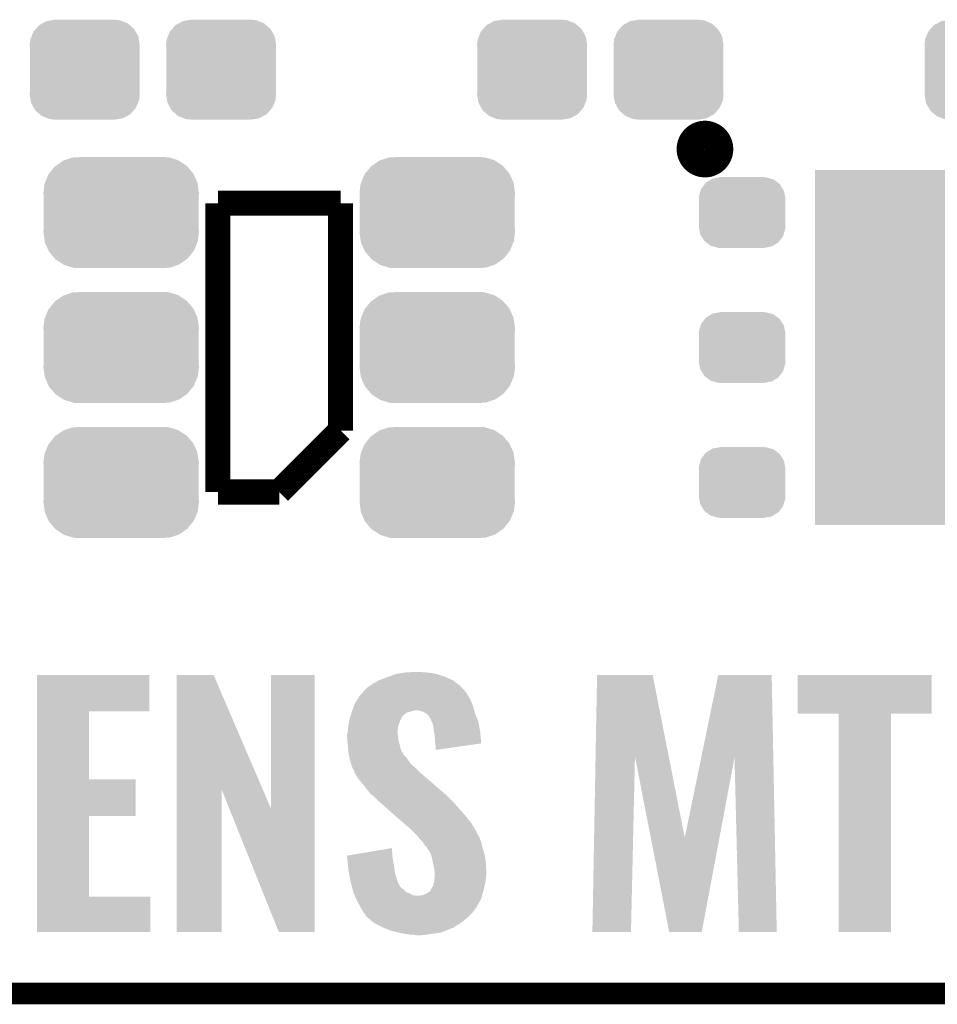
# Model space of a CAD drawing. Extents: x -1.4 to 24.2, y -3.9 to 53.4.
# Tile 3 of 56: x 5 to 11.5, y -3.9 to 3. Entities that reach past the tile are written whole.
import ezdxf

# ---------------------------------------------------------------- set-up
doc = ezdxf.new("R2010")
doc.units = 0
doc.layers.get('0').update_dxf_attribs({"linetype": 'CONTINUOUS'})
for name, color, linetype in [('XSENSE_MTI-8_CLICK_V102_GKO', 9, 'CONTINUOUS'), ('XSENSE_MTI-8_CLICK_V102_GTO', 11, 'CONTINUOUS'), ('XSENSE_MTI-8_CLICK_V102_GTS', 8, 'CONTINUOUS')]:
    doc.layers.add(name, color=color, linetype=linetype)

# ---------------------------------------------------------------- blocks, each defined once
blk = doc.blocks.new('CUSTOM_27')
for points in [[(-0.268438, 0.342124), (-0.233628, 0.347838), (0.2622, 0.342124), (0.247972, 0.347838)], [(-0.233628, 0.347838), (-0.20955, 0.35179), (0.247972, 0.347838), (0.20955, 0.35179)], [(-0.360486, 0.26887), (-0.34504, 0.286174), (0.357822, 0.26887), (0.348152, 0.286174)], [(-0.34504, 0.286174), (-0.320744, 0.31339), (0.348152, 0.286174), (0.317222, 0.31339)], [(-0.320744, 0.31339), (-0.298526, 0.325596), (0.317222, 0.31339), (0.30335, 0.325596)], [(-0.298526, 0.325596), (-0.268438, 0.342124), (0.30335, 0.325596), (0.2622, 0.342124)], [(-0.38735, 0.17526), (-0.383124, 0.213652), (0.38735, 0.17526), (0.380766, 0.213652)], [(-0.383124, 0.213652), (-0.37475, 0.234078), (0.380766, 0.213652), (0.377262, 0.234078)], [(-0.37475, 0.234078), (-0.360486, 0.26887), (0.377262, 0.234078), (0.357822, 0.26887)], [(-0.38608, 0.154124), (-0.38735, 0.17526), (0.38608, 0.154124), (0.38735, 0.17526)], [(-0.38608, -0.154124), (-0.38608, 0.154124), (0.38608, -0.154124), (0.38608, 0.154124)], [(-0.38735, -0.17526), (-0.38608, -0.154124), (0.38735, -0.17526), (0.38608, -0.154124)], [(-0.380764, -0.213652), (-0.38735, -0.17526), (0.383124, -0.213652), (0.38735, -0.17526)], [(-0.377262, -0.234078), (-0.380764, -0.213652), (0.374748, -0.234078), (0.383124, -0.213652)], [(-0.35782, -0.26887), (-0.377262, -0.234078), (0.360486, -0.26887), (0.374748, -0.234078)], [(-0.348152, -0.286174), (-0.35782, -0.26887), (0.345038, -0.286174), (0.360486, -0.26887)], [(-0.31722, -0.31339), (-0.348152, -0.286174), (0.320744, -0.31339), (0.345038, -0.286174)], [(-0.30335, -0.325596), (-0.31722, -0.31339), (0.298524, -0.325596), (0.320744, -0.31339)], [(-0.262198, -0.342124), (-0.30335, -0.325596), (0.268438, -0.342124), (0.298524, -0.325596)], [(-0.247972, -0.347838), (-0.262198, -0.342124), (0.233626, -0.347838), (0.268438, -0.342124)], [(-0.20955, -0.35179), (-0.247972, -0.347838), (0.20955, -0.35179), (0.233626, -0.347838)]]:
    blk.add_solid(points)
blk = doc.blocks.new('CUSTOM_93')
for points in [[(-0.45942, 0.329798), (-0.408486, 0.365334), (0.461172, 0.329798), (0.40664, 0.365334)], [(-0.408486, 0.365334), (-0.398144, 0.368824), (0.40664, 0.365334), (0.401284, 0.368824)], [(-0.398144, 0.368824), (-0.340756, 0.388186), (0.401284, 0.368824), (0.337274, 0.388186)], [(-0.340756, 0.388186), (-0.308722, 0.38952), (0.337274, 0.388186), (0.332862, 0.38952)], [(-0.308722, 0.38952), (-0.269336, 0.39116), (0.332862, 0.38952), (0.269336, 0.39116)], [(-0.506452, 0.275566), (-0.46711, 0.324432), (0.50774, 0.275566), (0.46578, 0.324432)], [(-0.46711, 0.324432), (-0.45942, 0.329798), (0.46578, 0.324432), (0.461172, 0.329798)], [(-0.539378, 0.202748), (-0.536172, 0.210462), (0.538362, 0.202748), (0.537258, 0.210462)], [(-0.536172, 0.210462), (-0.511936, 0.268752), (0.537258, 0.210462), (0.51083, 0.268752)], [(-0.511936, 0.268752), (-0.506452, 0.275566), (0.51083, 0.268752), (0.50774, 0.275566)], [(-0.54737, 0.1397), (-0.539378, 0.202748), (0.54737, 0.1397), (0.538362, 0.202748)], [(-0.5461, 0.114396), (-0.54737, 0.1397), (0.5461, 0.114396), (0.54737, 0.1397)], [(-0.5461, -0.114396), (-0.5461, 0.114396), (0.5461, -0.114396), (0.5461, 0.114396)], [(-0.54737, -0.1397), (-0.5461, -0.114396), (0.54737, -0.1397), (0.5461, -0.114396)], [(-0.538362, -0.202744), (-0.54737, -0.1397), (0.53938, -0.202744), (0.54737, -0.1397)], [(-0.53726, -0.210462), (-0.538362, -0.202744), (0.53617, -0.210462), (0.53938, -0.202744)], [(-0.510832, -0.26875), (-0.53726, -0.210462), (0.511938, -0.26875), (0.53617, -0.210462)], [(-0.507742, -0.275566), (-0.510832, -0.26875), (0.50645, -0.275566), (0.511938, -0.26875)], [(-0.465784, -0.32443), (-0.507742, -0.275566), (0.46711, -0.32443), (0.50645, -0.275566)], [(-0.461176, -0.329798), (-0.465784, -0.32443), (0.459416, -0.329798), (0.46711, -0.32443)], [(-0.406646, -0.365332), (-0.461176, -0.329798), (0.408488, -0.365332), (0.459416, -0.329798)], [(-0.401288, -0.368824), (-0.406646, -0.365332), (0.398138, -0.368824), (0.408488, -0.365332)], [(-0.337284, -0.388186), (-0.401288, -0.368824), (0.340756, -0.388186), (0.398138, -0.368824)], [(-0.332868, -0.389522), (-0.337284, -0.388186), (0.308672, -0.389522), (0.340756, -0.388186)], [(-0.269336, -0.39116), (-0.332868, -0.389522), (0.269336, -0.39116), (0.308672, -0.389522)]]:
    blk.add_solid(points)
blk = doc.blocks.new('CUSTOM_97')
for points in [[(-0.263218, 0.199814), (-0.254768, 0.210758), (0.26581, 0.199814), (0.251368, 0.210758)], [(-0.254768, 0.210758), (-0.218054, 0.233), (0.251368, 0.210758), (0.222016, 0.233)], [(-0.218054, 0.233), (-0.20777, 0.23923), (0.222016, 0.233), (0.200324, 0.23923)], [(-0.20777, 0.23923), (-0.157486, 0.248168), (0.200324, 0.23923), (0.169202, 0.248168)], [(-0.157486, 0.248168), (-0.15367, 0.248846), (0.169202, 0.248168), (0.15367, 0.248846)], [(-0.15367, 0.248846), (-0.15367, 0.25019), (0.15367, 0.248846), (0.15367, 0.25019)], [(-0.303986, 0.114586), (-0.29256, 0.153072), (0.301898, 0.114586), (0.2947, 0.153072)], [(-0.29256, 0.153072), (-0.288346, 0.167262), (0.2947, 0.153072), (0.28593, 0.167262)], [(-0.288346, 0.167262), (-0.263218, 0.199814), (0.28593, 0.167262), (0.26581, 0.199814)], [(-0.3048, 0.09906), (-0.303986, 0.114586), (0.3048, 0.09906), (0.301898, 0.114586)], [(-0.30353, 0.079592), (-0.3048, 0.09906), (0.30353, 0.079592), (0.3048, 0.09906)], [(-0.30353, -0.079592), (-0.30353, 0.079592), (0.30353, -0.079592), (0.30353, 0.079592)], [(-0.3048, -0.09906), (-0.30353, -0.079592), (0.3048, -0.09906), (0.30353, -0.079592)], [(-0.301896, -0.114586), (-0.3048, -0.09906), (0.303986, -0.114586), (0.3048, -0.09906)], [(-0.2947, -0.153072), (-0.301896, -0.114586), (0.292558, -0.153072), (0.303986, -0.114586)], [(-0.285928, -0.167262), (-0.2947, -0.153072), (0.288346, -0.167262), (0.292558, -0.153072)], [(-0.26581, -0.199814), (-0.285928, -0.167262), (0.263216, -0.199814), (0.288346, -0.167262)], [(-0.251366, -0.210758), (-0.26581, -0.199814), (0.254768, -0.210758), (0.263216, -0.199814)], [(-0.222016, -0.233), (-0.251366, -0.210758), (0.218052, -0.233), (0.254768, -0.210758)], [(-0.200322, -0.23923), (-0.222016, -0.233), (0.20777, -0.23923), (0.218052, -0.233)], [(-0.169202, -0.248168), (-0.200322, -0.23923), (0.157484, -0.248168), (0.20777, -0.23923)], [(-0.15367, -0.248846), (-0.169202, -0.248168), (0.15367, -0.248846), (0.157484, -0.248168)], [(-0.15367, -0.25019), (-0.15367, -0.248846), (0.15367, -0.25019), (0.15367, -0.248846)]]:
    blk.add_solid(points)
blk = doc.blocks.new('RECTANGLE_83')
blk.add_solid([(0.8001, 1.24968), (0.8001, -1.24968), (-0.8001, 1.24968), (-0.8001, -1.24968)])

msp = doc.modelspace()

# ---------------------------------------------------------------- linework, layer by layer
at = {"layer": 'XSENSE_MTI-8_CLICK_V102_GKO', "const_width": 0.1524}
msp.add_lwpolyline([(-1.27, -3.81), (21.59, -3.81)], dxfattribs=at)
at = {"layer": 'XSENSE_MTI-8_CLICK_V102_GTO', "const_width": 0.20066}
msp.add_lwpolyline([(9.75614, 2.1336, 1), (9.95426, 2.1336, 1)], format="xyb", close=True, dxfattribs=at)
at = {"layer": 'XSENSE_MTI-8_CLICK_V102_GTO', "const_width": 0.1778}
for points in [[(6.4262, 1.7526), (7.2898, 1.7526)], [(6.4262, -0.2794), (6.4262, 1.7526)], [(7.2898, 0.1524), (7.2898, 1.7526)], [(6.858, -0.2794), (7.2898, 0.1524)], [(6.4262, -0.2794), (6.858, -0.2794)]]:
    msp.add_lwpolyline(points, dxfattribs=at)
at = {"layer": 'XSENSE_MTI-8_CLICK_V102_GTO'}
for points in [[(5.153678, -1.82372), (5.15368, -1.567202), (5.943578, -1.82372), (5.9436, -1.567202)], [(5.15368, -1.567202), (5.153682, -1.56718), (5.9436, -1.567202), (5.153682, -1.56718)], [(6.136652, -2.377554), (6.13666, -1.567194), (6.744002, -2.377554), (6.395724, -1.567194)], [(6.13666, -1.567194), (6.136662, -1.56718), (6.395724, -1.567194), (6.136662, -1.56718)], [(6.79958, -2.506872), (6.7996, -1.567202), (7.106908, -2.506872), (7.10692, -1.567202)], [(6.7996, -1.567202), (6.799602, -1.56718), (7.10692, -1.567202), (6.799602, -1.56718)], [(7.56158, -1.60528), (7.61492, -1.58496), (8.079736, -1.60528), (8.035036, -1.58496)], [(7.61492, -1.58496), (7.62903, -1.57988), (8.035036, -1.58496), (8.02386, -1.57988)], [(7.62903, -1.57988), (7.678422, -1.5621), (8.02386, -1.57988), (7.967982, -1.5621)], [(7.678422, -1.5621), (7.73735, -1.55194), (7.967982, -1.5621), (7.914642, -1.55194)], [(7.73735, -1.55194), (7.752082, -1.5494), (7.914642, -1.55194), (7.87146, -1.5494)], [(7.752082, -1.5494), (7.83336, -1.54686), (7.87146, -1.5494), (7.858762, -1.54686)], [(9.085284, -2.141424), (9.09576, -1.567198), (9.600244, -2.141424), (9.486904, -1.567198)], [(9.09576, -1.567198), (9.095762, -1.56718), (9.486904, -1.567198), (9.095762, -1.56718)], [(9.829202, -2.149044), (9.949192, -1.567202), (10.336518, -2.149044), (10.3251, -1.567202)], [(9.949192, -1.567202), (9.949198, -1.56718), (10.3251, -1.567202), (9.949198, -1.56718)], [(10.50798, -1.841478), (10.508, -1.567202), (11.450298, -1.841478), (11.45032, -1.567202)], [(10.508, -1.567202), (10.508002, -1.56718), (11.45032, -1.567202), (10.508002, -1.56718)], [(7.4676, -1.66624), (7.47268, -1.66116), (8.15199, -1.66624), (8.147192, -1.66116)], [(7.47268, -1.66116), (7.49046, -1.64846), (8.147192, -1.66116), (8.135196, -1.64846)], [(7.49046, -1.64846), (7.501462, -1.640842), (8.135196, -1.64846), (8.128, -1.640842)], [(7.501462, -1.640842), (7.52348, -1.6256), (8.128, -1.640842), (8.107316, -1.6256)], [(7.52348, -1.6256), (7.561576, -1.605282), (8.107316, -1.6256), (8.07974, -1.605282)], [(7.561576, -1.605282), (7.56158, -1.60528), (8.07974, -1.605282), (8.079736, -1.60528)], [(7.407122, -1.74244), (7.424422, -1.714498), (8.2042, -1.74244), (8.187902, -1.714498)], [(7.424422, -1.714498), (7.426692, -1.71196), (8.187902, -1.714498), (8.18642, -1.71196)], [(7.426692, -1.71196), (7.442602, -1.694178), (8.18642, -1.71196), (8.176258, -1.694178)], [(7.442602, -1.694178), (7.449418, -1.68656), (8.176258, -1.694178), (8.17118, -1.68656)], [(7.449418, -1.68656), (7.4676, -1.66624), (8.17118, -1.68656), (8.15199, -1.66624)], [(7.3733, -1.8161), (7.38473, -1.78562), (8.23069, -1.8161), (8.221982, -1.78562)], [(7.38473, -1.78562), (7.3914, -1.767838), (8.221982, -1.78562), (8.21466, -1.767838)], [(7.3914, -1.767838), (7.407122, -1.74244), (8.21466, -1.767838), (8.2042, -1.74244)], [(5.153672, -2.30378), (5.153678, -1.823742), (5.519442, -2.30378), (5.51942, -1.823742)], [(5.153678, -1.823742), (5.153678, -1.82372), (5.51942, -1.823742), (5.943578, -1.82372)], [(7.3533, -1.8796), (7.356344, -1.869446), (7.714544, -1.8796), (7.71906, -1.869446)], [(7.356344, -1.869446), (7.357106, -1.866906), (7.71906, -1.869446), (7.724126, -1.866906)], [(7.357106, -1.866906), (7.35863, -1.861826), (7.724126, -1.866906), (7.72414, -1.861826)], [(7.35863, -1.861826), (7.362442, -1.849118), (7.72414, -1.861826), (7.73684, -1.849118)], [(7.362442, -1.849118), (7.367012, -1.833882), (7.73684, -1.849118), (7.754616, -1.833882)], [(7.367012, -1.833882), (7.368538, -1.8288), (7.754616, -1.833882), (7.77113, -1.8288)], [(7.368538, -1.8288), (7.370442, -1.82372), (7.77113, -1.8288), (7.787638, -1.82372)], [(7.370442, -1.82372), (7.371394, -1.82118), (7.787638, -1.82372), (7.800338, -1.82118)], [(7.371394, -1.82118), (7.3733, -1.816102), (7.800338, -1.82118), (7.815578, -1.816102)], [(7.3733, -1.816102), (7.3733, -1.8161), (7.815578, -1.816102), (7.825738, -1.8161)], [(7.85368, -1.82118), (7.825738, -1.8161), (8.23214, -1.82118), (8.23069, -1.8161)], [(7.87654, -1.8288), (7.85368, -1.82118), (8.234316, -1.8288), (8.23214, -1.82118)], [(7.89178, -1.83896), (7.87654, -1.8288), (8.237218, -1.83896), (8.234316, -1.8288)], [(7.907016, -1.851658), (7.89178, -1.83896), (8.242188, -1.851658), (8.237218, -1.83896)], [(7.91718, -1.8669), (7.907016, -1.851658), (8.248152, -1.8669), (8.242188, -1.851658)], [(7.924798, -1.877058), (7.91718, -1.8669), (8.252128, -1.877058), (8.248152, -1.8669)], [(10.797518, -1.8415), (10.50798, -1.841478), (11.450298, -1.8415), (11.450298, -1.841478)], [(10.79752, -1.841522), (10.797518, -1.8415), (11.16584, -1.841522), (11.450298, -1.8415)], [(10.79754, -3.378178), (10.79752, -1.841522), (11.165818, -3.378178), (11.16584, -1.841522)], [(7.340758, -1.968502), (7.34314, -1.930398), (7.69112, -1.968502), (7.695602, -1.930398)], [(7.34314, -1.930398), (7.344154, -1.925322), (7.695602, -1.930398), (7.6962, -1.925322)], [(7.344154, -1.925322), (7.350758, -1.8923), (7.6962, -1.925322), (7.7089, -1.8923)], [(7.350758, -1.8923), (7.3533, -1.8796), (7.7089, -1.8923), (7.714544, -1.8796)], [(7.927338, -1.884678), (7.924798, -1.877058), (8.25511, -1.884678), (8.252128, -1.877058)], [(7.92734, -1.887216), (7.927338, -1.884678), (8.256102, -1.887216), (8.25511, -1.884678)], [(7.93196, -1.897382), (7.92734, -1.887216), (8.26008, -1.897382), (8.256102, -1.887216)], [(7.940038, -1.915158), (7.93196, -1.897382), (8.263256, -1.915158), (8.26008, -1.897382)], [(7.94512, -1.94818), (7.940038, -1.915158), (8.269152, -1.94818), (8.263256, -1.915158)], [(7.33552, -2.001522), (7.335522, -1.986278), (7.6962, -2.001522), (7.691846, -1.986278)], [(7.33552, -2.006602), (7.33552, -2.001522), (7.6962, -2.006602), (7.6962, -2.001522)], [(7.336972, -2.021844), (7.33552, -2.006602), (7.6962, -2.021844), (7.6962, -2.006602)], [(7.335522, -1.986278), (7.336366, -1.983744), (7.691846, -1.986278), (7.69112, -1.983744)], [(7.336366, -1.983744), (7.3406, -1.971038), (7.69112, -1.983744), (7.69112, -1.971038)], [(7.3406, -1.971038), (7.340758, -1.968502), (7.69112, -1.971038), (7.69112, -1.968502)], [(7.948024, -1.968498), (7.94512, -1.94818), (8.27278, -1.968498), (8.269152, -1.94818)], [(7.95528, -2.0193), (7.948024, -1.968498), (8.27753, -2.0193), (8.27278, -1.968498)], [(7.3406, -2.05994), (7.336972, -2.021844), (7.706228, -2.05994), (7.6962, -2.021844)], [(7.341616, -2.0701), (7.3406, -2.05994), (7.7089, -2.0701), (7.706228, -2.05994)], [(7.344412, -2.098042), (7.341616, -2.0701), (7.71652, -2.098042), (7.7089, -2.0701)], [(7.95528, -2.047238), (7.95528, -2.0193), (8.280142, -2.047238), (8.27753, -2.0193)], [(7.955846, -2.049782), (7.95528, -2.047238), (8.280378, -2.049782), (8.280142, -2.047238)], [(7.96036, -2.070098), (7.955846, -2.049782), (8.138088, -2.070098), (8.280378, -2.049782)], [(7.96036, -2.095474), (7.96036, -2.070098), (7.96036, -2.095474), (8.138088, -2.070098)], [(7.34568, -2.110742), (7.344412, -2.098042), (7.724142, -2.110742), (7.71652, -2.098042)], [(7.347798, -2.12344), (7.34568, -2.110742), (7.73176, -2.12344), (7.724142, -2.110742)], [(7.349492, -2.133602), (7.347798, -2.12344), (7.736844, -2.133602), (7.73176, -2.12344)], [(7.351184, -2.143762), (7.349492, -2.133602), (7.749542, -2.143762), (7.736844, -2.133602)], [(7.3533, -2.15646), (7.351184, -2.143762), (7.758612, -2.15646), (7.749542, -2.143762)], [(9.06272, -3.378178), (9.085284, -2.141424), (9.334478, -3.378178), (9.362436, -2.141424)], [(9.47388, -2.712612), (9.362436, -2.141424), (9.712982, -2.712612), (9.600244, -2.141424)], [(7.354752, -2.16154), (7.3533, -2.15646), (7.76224, -2.16154), (7.758612, -2.15646)], [(7.361284, -2.184402), (7.354752, -2.16154), (7.777482, -2.184402), (7.76224, -2.16154)], [(7.36346, -2.19202), (7.361284, -2.184402), (7.7851, -2.19202), (7.777482, -2.184402)], [(7.367694, -2.20472), (7.36346, -2.19202), (7.7978, -2.20472), (7.7851, -2.19202)], [(7.37362, -2.2225), (7.367694, -2.20472), (7.817358, -2.2225), (7.7978, -2.20472)], [(9.712982, -2.712612), (9.829202, -2.149044), (9.957472, -2.712612), (10.06344, -2.149044)], [(10.09396, -3.378178), (10.06344, -2.149044), (10.360638, -3.378178), (10.336518, -2.149044)], [(7.378382, -2.23012), (7.37362, -2.2225), (7.82574, -2.23012), (7.817358, -2.2225)], [(7.386316, -2.242818), (7.378382, -2.23012), (7.838438, -2.242818), (7.82574, -2.23012)], [(7.388858, -2.258056), (7.386316, -2.242818), (7.853676, -2.258056), (7.838438, -2.242818)], [(7.388862, -2.25806), (7.388858, -2.258056), (7.85368, -2.25806), (7.853676, -2.258056)], [(7.391398, -2.260598), (7.388862, -2.25806), (7.856628, -2.260598), (7.85368, -2.25806)], [(7.4168, -2.301238), (7.391398, -2.260598), (7.903824, -2.301238), (7.856628, -2.260598)], [(5.153668, -2.56032), (5.153672, -2.303802), (5.847058, -2.56032), (5.84708, -2.303802)], [(5.153672, -2.303802), (5.153672, -2.30378), (5.84708, -2.303802), (5.519442, -2.30378)], [(7.44474, -2.33426), (7.4168, -2.301238), (7.942172, -2.33426), (7.903824, -2.301238)], [(7.47268, -2.36982), (7.44474, -2.33426), (7.983468, -2.36982), (7.942172, -2.33426)], [(6.13664, -3.378178), (6.136652, -2.377554), (6.454118, -3.378178), (6.45414, -2.377554)], [(6.506006, -2.506872), (6.45414, -2.377554), (6.79958, -2.506872), (6.744002, -2.377554)], [(7.500618, -2.402838), (7.47268, -2.36982), (8.021812, -2.402838), (7.983468, -2.36982)], [(7.515858, -2.415538), (7.500618, -2.402838), (8.03656, -2.415538), (8.021812, -2.402838)], [(7.5311, -2.42824), (7.515858, -2.415538), (8.049262, -2.42824), (8.03656, -2.415538)], [(7.56412, -2.46126), (7.5311, -2.42824), (8.08228, -2.46126), (8.049262, -2.42824)], [(7.5692, -2.466342), (7.56412, -2.46126), (8.086972, -2.466342), (8.08228, -2.46126)], [(7.601068, -2.49428), (7.5692, -2.466342), (8.11276, -2.49428), (8.086972, -2.466342)], [(7.64163, -2.52984), (7.601068, -2.49428), (8.14324, -2.52984), (8.11276, -2.49428)], [(5.153662, -3.12928), (5.153668, -2.560342), (5.519442, -3.12928), (5.51942, -2.560342)], [(5.153668, -2.560342), (5.153668, -2.56032), (5.51942, -2.560342), (5.847058, -2.56032)], [(6.855456, -3.378186), (6.506006, -2.506872), (7.106898, -3.378186), (7.106908, -2.506872)], [(7.687982, -2.570478), (7.64163, -2.52984), (8.1788, -2.570478), (8.14324, -2.52984)], [(7.740138, -2.616202), (7.687982, -2.570478), (8.214362, -2.616202), (8.1788, -2.570478)], [(7.75462, -2.6289), (7.740138, -2.616202), (8.221714, -2.6289), (8.214362, -2.616202)], [(7.79018, -2.65938), (7.75462, -2.6289), (8.23936, -2.65938), (8.221714, -2.6289)], [(7.79526, -2.66446), (7.79018, -2.65938), (8.2423, -2.66446), (8.23936, -2.65938)], [(7.81558, -2.68478), (7.79526, -2.66446), (8.25246, -2.68478), (8.2423, -2.66446)], [(7.823202, -2.692402), (7.81558, -2.68478), (8.256618, -2.692402), (8.25246, -2.68478)], [(7.839826, -2.71272), (7.823202, -2.692402), (8.2677, -2.71272), (8.256618, -2.692402)], [(7.84606, -2.72034), (7.839826, -2.71272), (8.270876, -2.72034), (8.2677, -2.71272)], [(7.868918, -2.7432), (7.84606, -2.72034), (8.2804, -2.7432), (8.270876, -2.72034)], [(7.86892, -2.743202), (7.868918, -2.7432), (8.2804, -2.743202), (8.2804, -2.7432)], [(7.881618, -2.766058), (7.86892, -2.743202), (8.28548, -2.766058), (8.2804, -2.743202)], [(7.896854, -2.778758), (7.881618, -2.766058), (8.288304, -2.778758), (8.28548, -2.766058)], [(9.603736, -3.378182), (9.47388, -2.712612), (9.832324, -3.378182), (9.957472, -2.712612)], [(7.33554, -2.839716), (7.486782, -2.81432), (7.654974, -2.839716), (7.65302, -2.81432)], [(7.336264, -2.84734), (7.33554, -2.839716), (7.65556, -2.84734), (7.654974, -2.839716)], [(7.486782, -2.81432), (7.65302, -2.786406), (7.65302, -2.81432), (7.65302, -2.786406)], [(7.899398, -2.788914), (7.896854, -2.778758), (8.29056, -2.788914), (8.288304, -2.778758)], [(7.899402, -2.788918), (7.899398, -2.788914), (8.29056, -2.788918), (8.29056, -2.788914)], [(7.904478, -2.793998), (7.899402, -2.788918), (8.292084, -2.793998), (8.29056, -2.788918)], [(7.922258, -2.821938), (7.904478, -2.793998), (8.300466, -2.821938), (8.292084, -2.793998)], [(7.928186, -2.839722), (7.922258, -2.821938), (8.3058, -2.839722), (8.300466, -2.821938)], [(7.932418, -2.85242), (7.928186, -2.839722), (8.307532, -2.85242), (8.3058, -2.839722)], [(7.339638, -2.8829), (7.336264, -2.84734), (7.66064, -2.8829), (7.65556, -2.84734)], [(7.3406, -2.89306), (7.339638, -2.8829), (7.662546, -2.89306), (7.66064, -2.8829)], [(7.34381, -2.92354), (7.3406, -2.89306), (7.66826, -2.92354), (7.662546, -2.89306)], [(7.941416, -2.8956), (7.932418, -2.85242), (8.31342, -2.8956), (8.307532, -2.85242)], [(7.94512, -2.91338), (7.941416, -2.8956), (8.314162, -2.91338), (8.31342, -2.8956)], [(7.34568, -2.941322), (7.34381, -2.92354), (7.670354, -2.941322), (7.66826, -2.92354)], [(7.3503, -2.966722), (7.34568, -2.941322), (7.673342, -2.966722), (7.670354, -2.941322)], [(7.357226, -3.00482), (7.3503, -2.966722), (7.68604, -3.00482), (7.673342, -2.966722)], [(7.9502, -2.938782), (7.94512, -2.91338), (8.31522, -2.938782), (8.314162, -2.91338)], [(7.952424, -2.95656), (7.9502, -2.938782), (8.31596, -2.95656), (8.31522, -2.938782)], [(7.951244, -3.00228), (7.95274, -2.976882), (8.31342, -3.00228), (8.315958, -2.976882)], [(7.95274, -2.9591), (7.952424, -2.95656), (8.31596, -2.9591), (8.31596, -2.95656)], [(7.95274, -2.97688), (7.95274, -2.9591), (8.31596, -2.97688), (8.31596, -2.9591)], [(7.95274, -2.976882), (7.95274, -2.97688), (8.315958, -2.976882), (8.31596, -2.97688)], [(7.36092, -3.025142), (7.357226, -3.00482), (7.693304, -3.025142), (7.68604, -3.00482)], [(7.364984, -3.040382), (7.36092, -3.025142), (7.698748, -3.040382), (7.693304, -3.025142)], [(7.365664, -3.04293), (7.364984, -3.040382), (7.70382, -3.04293), (7.698748, -3.040382)], [(7.369048, -3.055624), (7.365664, -3.04293), (7.706364, -3.055624), (7.70382, -3.04293)], [(7.940042, -3.05562), (7.94657, -3.03276), (8.30344, -3.05562), (8.30834, -3.03276)], [(7.94657, -3.03276), (7.9502, -3.020058), (8.30834, -3.03276), (8.310456, -3.020058)], [(7.9502, -3.020058), (7.951244, -3.00228), (8.310456, -3.020058), (8.31342, -3.00228)], [(7.371758, -3.06578), (7.369048, -3.055624), (7.71652, -3.06578), (7.706364, -3.055624)], [(7.375144, -3.078482), (7.371758, -3.06578), (7.734302, -3.078482), (7.71652, -3.06578)], [(7.379884, -3.09626), (7.375144, -3.078482), (7.752084, -3.09626), (7.734302, -3.078482)], [(7.381238, -3.10134), (7.379884, -3.09626), (7.764784, -3.10134), (7.752084, -3.09626)], [(7.383448, -3.10642), (7.381238, -3.10134), (7.777482, -3.10642), (7.764784, -3.10134)], [(7.38897, -3.11912), (7.383448, -3.10642), (7.800344, -3.11912), (7.777482, -3.10642)], [(7.868924, -3.119118), (7.894316, -3.10642), (8.286824, -3.119118), (8.29056, -3.10642)], [(7.894316, -3.10642), (7.914642, -3.096256), (8.29056, -3.10642), (8.29327, -3.096256)], [(7.914642, -3.096256), (7.9248, -3.083554), (8.29327, -3.096256), (8.296656, -3.083554)], [(7.9248, -3.083554), (7.924806, -3.078474), (8.296656, -3.083554), (8.298012, -3.078474)], [(7.924806, -3.078474), (7.92734, -3.075938), (8.298012, -3.078474), (8.298688, -3.075938)], [(7.92734, -3.075938), (7.932102, -3.06832), (8.298688, -3.075938), (8.30072, -3.06832)], [(7.932102, -3.06832), (7.940042, -3.05562), (8.30072, -3.06832), (8.30344, -3.05562)], [(5.15366, -3.378178), (5.153662, -3.129302), (5.951198, -3.378178), (5.95122, -3.129302)], [(5.153662, -3.129302), (5.153662, -3.12928), (5.95122, -3.129302), (5.519442, -3.12928)], [(7.390074, -3.12166), (7.38897, -3.11912), (7.833358, -3.12166), (7.800344, -3.11912)], [(7.402224, -3.149602), (7.390074, -3.12166), (8.27786, -3.149602), (8.286076, -3.12166)], [(7.40664, -3.159762), (7.402224, -3.149602), (8.271762, -3.159762), (8.27786, -3.149602)], [(7.422162, -3.1877), (7.40664, -3.159762), (8.255, -3.1877), (8.271762, -3.159762)], [(7.424984, -3.192778), (7.422162, -3.1877), (8.25246, -3.192778), (8.255, -3.1877)], [(7.843522, -3.12166), (7.853682, -3.11912), (8.286076, -3.12166), (8.286824, -3.11912)], [(7.853682, -3.11912), (7.868924, -3.119118), (8.286824, -3.11912), (8.286824, -3.119118)], [(7.43204, -3.20548), (7.424984, -3.192778), (8.244842, -3.20548), (8.25246, -3.192778)], [(7.4422, -3.22326), (7.43204, -3.20548), (8.23214, -3.22326), (8.244842, -3.20548)], [(7.452358, -3.241038), (7.4422, -3.22326), (8.21831, -3.241038), (8.23214, -3.22326)], [(7.456714, -3.24612), (7.452358, -3.241038), (8.214358, -3.24612), (8.21831, -3.241038)], [(7.467598, -3.258818), (7.456714, -3.24612), (8.20166, -3.258818), (8.214358, -3.24612)], [(7.47014, -3.266434), (7.467598, -3.258818), (8.194044, -3.266434), (8.20166, -3.258818)], [(7.47311, -3.26898), (7.47014, -3.266434), (8.1915, -3.26898), (8.194044, -3.266434)], [(7.50274, -3.29438), (7.47311, -3.26898), (8.16102, -3.29438), (8.1915, -3.26898)], [(7.52348, -3.31216), (7.50274, -3.29438), (8.137906, -3.31216), (8.16102, -3.29438)], [(7.53809, -3.319782), (7.52348, -3.31216), (8.127998, -3.319782), (8.137906, -3.31216)], [(7.581898, -3.34264), (7.53809, -3.319782), (8.089906, -3.34264), (8.127998, -3.319782)], [(5.951198, -3.3782), (5.15366, -3.378178), (5.951198, -3.3782), (5.951198, -3.378178)], [(6.454118, -3.3782), (6.13664, -3.378178), (6.454118, -3.3782), (6.454118, -3.378178)], [(7.106898, -3.3782), (6.855456, -3.378186), (7.106898, -3.3782), (7.106898, -3.378186)], [(7.581914, -3.342646), (7.581898, -3.34264), (8.089898, -3.342646), (8.089906, -3.34264)], [(7.5946, -3.34772), (7.581914, -3.342646), (8.08735, -3.34772), (8.089898, -3.342646)], [(7.600956, -3.350262), (7.5946, -3.34772), (8.072118, -3.350262), (8.08735, -3.34772)], [(7.626352, -3.36042), (7.600956, -3.350262), (8.04926, -3.36042), (8.072118, -3.350262)], [(7.645398, -3.368038), (7.626352, -3.36042), (8.030976, -3.368038), (8.04926, -3.36042)], [(7.665724, -3.37312), (7.645398, -3.368038), (8.018782, -3.37312), (8.030976, -3.368038)], [(7.70636, -3.38328), (7.665724, -3.37312), (7.985758, -3.38328), (8.018782, -3.37312)], [(7.734302, -3.38836), (7.70636, -3.38328), (7.94258, -3.38836), (7.985758, -3.38328)], [(7.762242, -3.39344), (7.734302, -3.38836), (7.9121, -3.39344), (7.94258, -3.38836)], [(7.78256, -3.39598), (7.762242, -3.39344), (7.896862, -3.39598), (7.9121, -3.39344)], [(9.334478, -3.3782), (9.06272, -3.378178), (9.334478, -3.3782), (9.334478, -3.378178)], [(9.832322, -3.3782), (9.603736, -3.378182), (9.832322, -3.3782), (9.832324, -3.378182)], [(10.360638, -3.3782), (10.09396, -3.378178), (10.360638, -3.3782), (10.360638, -3.378178)], [(11.165818, -3.3782), (10.79754, -3.378178), (11.165818, -3.3782), (11.165818, -3.378178)], [(7.823196, -3.40106), (7.805418, -3.39598), (7.846062, -3.40106), (7.896862, -3.39598)]]:
    msp.add_solid(points, dxfattribs=at)

# ---------------------------------------------------------------- block references
at = {"layer": 'XSENSE_MTI-8_CLICK_V102_GTS'}
for name, p in [('CUSTOM_27', (5.48894, 2.6924)), ('CUSTOM_27', (6.44906, 2.6924)), ('CUSTOM_27', (8.63854, 2.6924)), ('CUSTOM_27', (9.59866, 2.6924)), ('CUSTOM_27', (11.78814, 2.6924)), ('CUSTOM_93', (5.74548, 1.68656)), ('CUSTOM_93', (7.97052, 1.68656)), ('RECTANGLE_83', (11.43, 0.7366)), ('CUSTOM_97', (10.11682, 1.68656)), ('CUSTOM_93', (5.74548, 0.7366)), ('CUSTOM_93', (7.97052, 0.7366)), ('CUSTOM_97', (10.11682, 0.7366)), ('CUSTOM_93', (5.74548, -0.21336)), ('CUSTOM_93', (7.97052, -0.21336)), ('CUSTOM_97', (10.11682, -0.21336))]:
    msp.add_blockref(name, p, dxfattribs=at)

doc.saveas('drawing.dxf')
